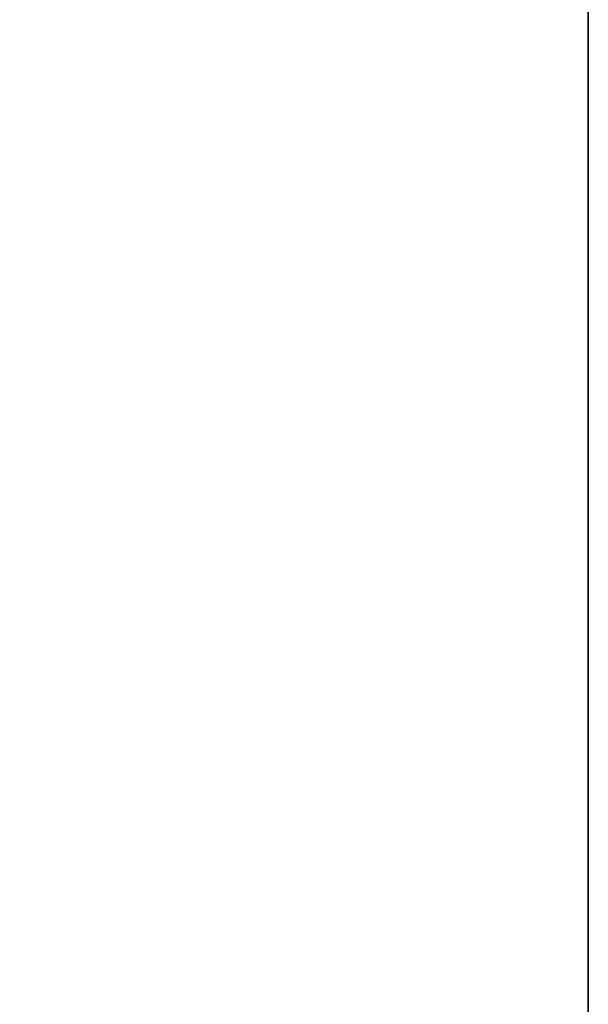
# Model space of a CAD drawing. Header units: millimetres. Extents: x 0 to 3270, y -325 to 325.
# Tile 157 of 256: x 1613.5 to 1618, y -33.2 to -25.4. Entities that reach past the tile are written whole.
import ezdxf

# ---------------------------------------------------------------- set-up
doc = ezdxf.new("R2010")
doc.units = ezdxf.units.MM
doc.layers.add('Adapter1RearHalf', color=7, linetype='Continuous')

# ---------------------------------------------------------------- blocks, each defined once
blk = doc.blocks.new('Adapter1RearHalf')
at = {"layer": 'Adapter1RearHalf'}
for points in [[(1618, 0, 832), (1600.5, 0, 832), (1600.5, -28, 832)], [(1618, 0, 832), (1600.5, -28, 832), (1618, -36, 832)], [(1600.5, 0, 784), (1618, 0, 784), (1600.5, -28, 784)], [(1600.5, -28, 784), (1618, 0, 784), (1618, -36, 784)], [(1618, -36, 832), (1618, -36, 784), (1618, 0, 784)], [(1618, -36, 832), (1618, 0, 784), (1618, 0, 832)], [(1618, -36, 832), (1549.5, -28, 832), (1530, -36, 832)], [(1549.5, -28, 784), (1618, -36, 784), (1530, -36, 784)], [(1618, -36, 832), (1600.5, -28, 832), (1549.5, -28, 832)], [(1600.5, -28, 784), (1618, -36, 784), (1549.5, -28, 784)]]:
    blk.add_3dface(points, dxfattribs=at)

msp = doc.modelspace()

# ---------------------------------------------------------------- block references
at = {"layer": 'Adapter1RearHalf'}
msp.add_blockref('Adapter1RearHalf', (0, 0), dxfattribs=at)

doc.saveas('drawing.dxf')
